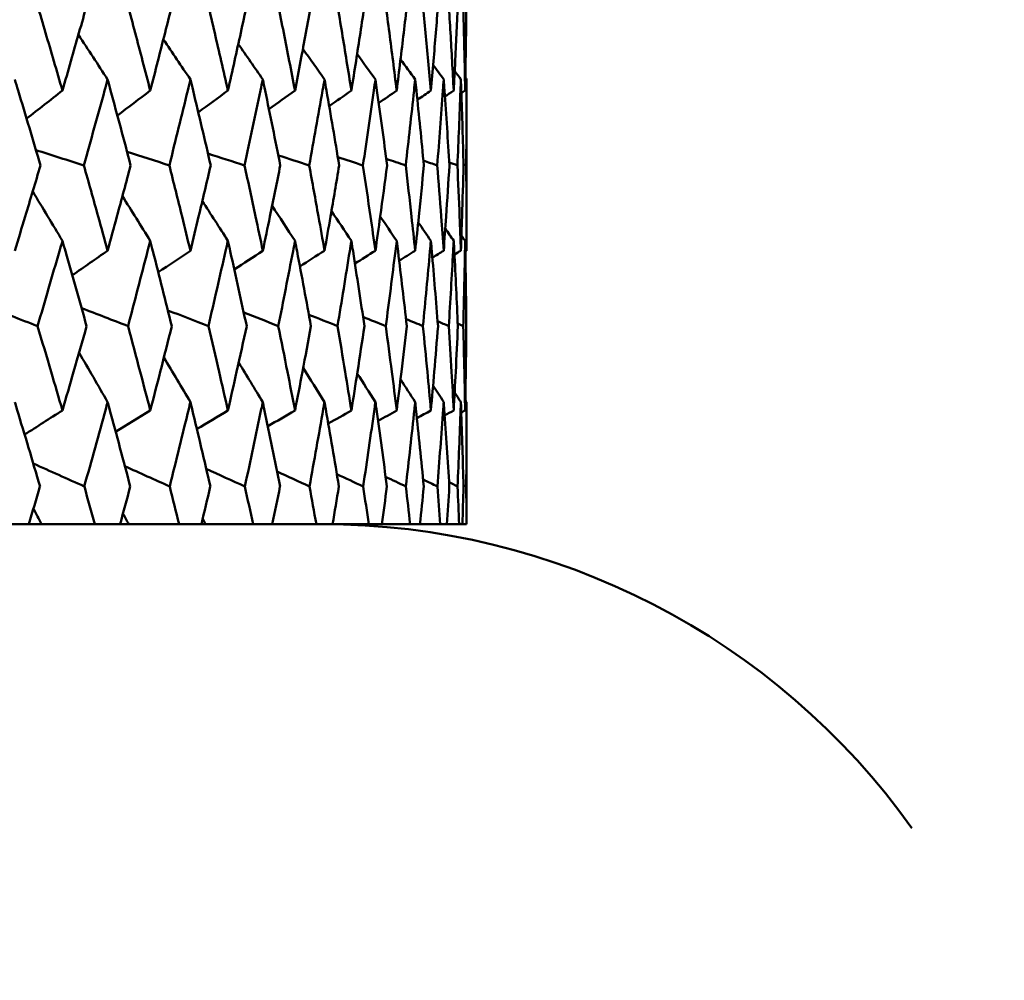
# Model space of a CAD drawing. Header units: millimetres. Extents: x 113 to 2969, y 62 to 2427.
# Tile 116 of 256: x 922.81 to 929.6, y 283.18 to 289.8. Entities that reach past the tile are written whole.
import ezdxf

# ---------------------------------------------------------------- set-up
doc = ezdxf.new("R2010")
doc.units = ezdxf.units.MM
doc.header["$LTSCALE"] = 12
doc.layers.add('Widoczne (ISO)', color=7, linetype='Continuous', lineweight=50)

msp = doc.modelspace()

# ---------------------------------------------------------------- linework, layer by layer
at = {"layer": 'Widoczne (ISO)'}
for p, q in [((925.8943, 288.2093), (925.8943, 289.3891)), ((925.8943, 286.3264), (925.8943, 287.1667)), ((922.6836, 286.3264), (922.8768, 286.3264)), ((922.9658, 286.3264), (922.8768, 286.3264)), ((923.3329, 286.3264), (922.9658, 286.3264)), ((923.3329, 286.3264), (923.5066, 286.3264)), ((923.566, 286.3264), (923.5066, 286.3264)), ((923.9133, 286.3264), (923.566, 286.3264)), ((923.9133, 286.3264), (924.0669, 286.3264)), ((924.0965, 286.3264), (924.0669, 286.3264)), ((924.4227, 286.3264), (924.0965, 286.3264)), ((924.4227, 286.3264), (924.5555, 286.3264)), ((924.8589, 286.3264), (924.5555, 286.3264)), ((924.8589, 286.3264), (924.9704, 286.3264)), ((925.2203, 286.3264), (924.9704, 286.3264)), ((925.2203, 286.3264), (925.31, 286.3264)), ((925.5055, 286.3264), (925.31, 286.3264)), ((925.5055, 286.3264), (925.573, 286.3264)), ((925.7132, 286.3264), (925.573, 286.3264)), ((925.7132, 286.3264), (925.7584, 286.3264)), ((925.8427, 286.3264), (925.7584, 286.3264)), ((925.8427, 286.3264), (925.8654, 286.3264)), ((925.8935, 286.3264), (925.8654, 286.3264)), ((925.8935, 286.3264), (925.8943, 286.3264))]:
    msp.add_line(p, q, dxfattribs=at)
msp.add_circle((905.8943, 326.3264), 50, dxfattribs=at)
msp.add_arc((924.8943, 281.3264), 5, 35.54395, 90, dxfattribs=at)
for points, knots in [([(922.9352, 289.9042), (922.9738, 289.7745), (923.0121, 289.6448), (923.0698, 289.4474), (923.0895, 289.3798), (923.1091, 289.3121)], [0.01681985, 0.01681985, 0.01681985, 0.01681985, 0.06159108, 0.06159108, 0.08495433, 0.08495433, 0.08495433, 0.08495433]), ([(923.1091, 289.3121), (923.1288, 289.3797), (923.1483, 289.4474), (923.2049, 289.6448), (923.2418, 289.7745), (923.2783, 289.9042)], [0.03825175, 0.03825175, 0.03825175, 0.03825175, 0.06160817, 0.06160817, 0.10638617, 0.10638617, 0.10638617, 0.10638617]), ([(923.5589, 289.9042), (923.5935, 289.7745), (923.6278, 289.6448), (923.6794, 289.4474), (923.6969, 289.3798), (923.7144, 289.3121)], [0.01681985, 0.01681985, 0.01681985, 0.01681985, 0.06159108, 0.06159108, 0.08495433, 0.08495433, 0.08495433, 0.08495433]), ([(923.7144, 289.3121), (923.7319, 289.3797), (923.7493, 289.4474), (923.7997, 289.6448), (923.8325, 289.7745), (923.8649, 289.9042)], [0.03825175, 0.03825175, 0.03825175, 0.03825175, 0.06160817, 0.06160817, 0.10638617, 0.10638617, 0.10638617, 0.10638617]), ([(924.113, 289.9042), (924.1434, 289.7745), (924.1735, 289.6448), (924.2187, 289.4474), (924.2341, 289.3798), (924.2494, 289.3121)], [0.01681985, 0.01681985, 0.01681985, 0.01681985, 0.06159108, 0.06159108, 0.08495433, 0.08495433, 0.08495433, 0.08495433]), ([(924.2494, 289.3121), (924.2647, 289.3797), (924.2799, 289.4474), (924.3239, 289.6448), (924.3525, 289.7745), (924.3806, 289.9042)], [0.03825175, 0.03825175, 0.03825175, 0.03825175, 0.06160817, 0.06160817, 0.10638617, 0.10638617, 0.10638617, 0.10638617]), ([(924.5951, 289.9042), (924.6213, 289.7745), (924.647, 289.6448), (924.6857, 289.4474), (924.6989, 289.3798), (924.7119, 289.3121)], [0.01681985, 0.01681985, 0.01681985, 0.01681985, 0.06159108, 0.06159108, 0.08495433, 0.08495433, 0.08495433, 0.08495433]), ([(924.7119, 289.3121), (924.725, 289.3797), (924.7379, 289.4474), (924.7754, 289.6448), (924.7996, 289.7745), (924.8234, 289.9042)], [0.03825175, 0.03825175, 0.03825175, 0.03825175, 0.06160817, 0.06160817, 0.10638617, 0.10638617, 0.10638617, 0.10638617]), ([(925.0034, 289.9042), (925.0252, 289.7745), (925.0466, 289.6448), (925.0786, 289.4474), (925.0894, 289.3798), (925.1002, 289.3121)], [0.01681985, 0.01681985, 0.01681985, 0.01681985, 0.06159108, 0.06159108, 0.08495433, 0.08495433, 0.08495433, 0.08495433]), ([(925.1002, 289.3121), (925.1109, 289.3797), (925.1216, 289.4474), (925.1523, 289.6448), (925.1721, 289.7745), (925.1915, 289.9042)], [0.03825175, 0.03825175, 0.03825175, 0.03825175, 0.06160817, 0.06160817, 0.10638617, 0.10638617, 0.10638617, 0.10638617]), ([(925.3364, 289.9042), (925.3537, 289.7745), (925.3706, 289.6448), (925.3957, 289.4474), (925.4042, 289.3798), (925.4126, 289.3121)], [0.01681985, 0.01681985, 0.01681985, 0.01681985, 0.06159108, 0.06159108, 0.08495433, 0.08495433, 0.08495433, 0.08495433]), ([(925.4126, 289.3121), (925.421, 289.3797), (925.4293, 289.4474), (925.4532, 289.6448), (925.4685, 289.7745), (925.4834, 289.9042)], [0.03825175, 0.03825175, 0.03825175, 0.03825175, 0.06160817, 0.06160817, 0.10638617, 0.10638617, 0.10638617, 0.10638617]), ([(925.5926, 289.9042), (925.6053, 289.7745), (925.6177, 289.6448), (925.6359, 289.4474), (925.642, 289.3798), (925.6481, 289.3121)], [0.01681985, 0.01681985, 0.01681985, 0.01681985, 0.06159108, 0.06159108, 0.08495433, 0.08495433, 0.08495433, 0.08495433]), ([(925.6481, 289.3121), (925.6541, 289.3797), (925.66, 289.4474), (925.677, 289.6448), (925.6877, 289.7745), (925.698, 289.9042)], [0.03825175, 0.03825175, 0.03825175, 0.03825175, 0.06160817, 0.06160817, 0.10638617, 0.10638617, 0.10638617, 0.10638617]), ([(925.771, 289.9042), (925.7792, 289.7745), (925.787, 289.6448), (925.7982, 289.4474), (925.8019, 289.3798), (925.8055, 289.3121)], [0.01681985, 0.01681985, 0.01681985, 0.01681985, 0.06159108, 0.06159108, 0.08495433, 0.08495433, 0.08495433, 0.08495433]), ([(925.8055, 289.3121), (925.8092, 289.3797), (925.8127, 289.4474), (925.8226, 289.6448), (925.8287, 289.7745), (925.8344, 289.9042)], [0.03825175, 0.03825175, 0.03825175, 0.03825175, 0.06160817, 0.06160817, 0.10638617, 0.10638617, 0.10638617, 0.10638617]), ([(925.871, 289.9042), (925.8746, 289.7745), (925.8777, 289.6448), (925.8819, 289.4474), (925.8832, 289.3798), (925.8844, 289.3121)], [0.01681985, 0.01681985, 0.01681985, 0.01681985, 0.06159108, 0.06159108, 0.08495433, 0.08495433, 0.08495433, 0.08495433]), ([(925.8844, 289.3121), (925.8857, 289.3797), (925.8867, 289.4474), (925.8896, 289.6448), (925.8911, 289.7745), (925.8922, 289.9042)], [0.03825175, 0.03825175, 0.03825175, 0.03825175, 0.06160817, 0.06160817, 0.10638617, 0.10638617, 0.10638617, 0.10638617]), ([(922.9579, 288.7968), (922.9071, 288.969), (922.8558, 289.1412), (922.7961, 289.3386), (922.7885, 289.3639), (922.7809, 289.3891)], [0.02530969, 0.02530969, 0.02530969, 0.02530969, 0.08465152, 0.08465152, 0.09334823, 0.09334823, 0.09334823, 0.09334823]), ([(923.4204, 289.3891), (923.4136, 289.3639), (923.4067, 289.3388), (923.3527, 289.1413), (923.305, 288.9691), (923.2567, 288.7968)], [0.07597559, 0.07597559, 0.07597559, 0.07597559, 0.08464777, 0.08464777, 0.14401425, 0.14401425, 0.14401425, 0.14401425]), ([(923.5793, 288.7968), (923.5338, 288.969), (923.4877, 289.1412), (923.4342, 289.3386), (923.4273, 289.3639), (923.4204, 289.3891)], [0.02530969, 0.02530969, 0.02530969, 0.02530969, 0.08465152, 0.08465152, 0.09334823, 0.09334823, 0.09334823, 0.09334823]), ([(923.9909, 289.3891), (923.9848, 289.3639), (923.9787, 289.3388), (923.931, 289.1413), (923.8887, 288.9691), (923.8458, 288.7968)], [0.07597559, 0.07597559, 0.07597559, 0.07597559, 0.08464777, 0.08464777, 0.14401425, 0.14401425, 0.14401425, 0.14401425]), ([(924.1309, 288.7968), (924.0909, 288.969), (924.0503, 289.1412), (924.003, 289.3386), (923.9969, 289.3639), (923.9909, 289.3891)], [0.02530969, 0.02530969, 0.02530969, 0.02530969, 0.08465152, 0.08465152, 0.09334823, 0.09334823, 0.09334823, 0.09334823]), ([(924.4898, 289.3891), (924.4846, 289.3639), (924.4794, 289.3388), (924.438, 289.1413), (924.4013, 288.9691), (924.364, 288.7968)], [0.07597559, 0.07597559, 0.07597559, 0.07597559, 0.08464777, 0.08464777, 0.14401425, 0.14401425, 0.14401425, 0.14401425]), ([(924.6105, 288.7968), (924.5762, 288.969), (924.5412, 289.1412), (924.5003, 289.3386), (924.4951, 289.3639), (924.4898, 289.3891)], [0.02530969, 0.02530969, 0.02530969, 0.02530969, 0.08465152, 0.08465152, 0.09334823, 0.09334823, 0.09334823, 0.09334823]), ([(924.9154, 289.3891), (924.911, 289.3639), (924.9066, 289.3388), (924.8719, 289.1413), (924.8409, 288.9691), (924.8093, 288.7968)], [0.07597559, 0.07597559, 0.07597559, 0.07597559, 0.08464777, 0.08464777, 0.14401425, 0.14401425, 0.14401425, 0.14401425]), ([(925.0162, 288.7968), (924.9877, 288.969), (924.9585, 289.1412), (924.9242, 289.3386), (924.9198, 289.3639), (924.9154, 289.3891)], [0.02530969, 0.02530969, 0.02530969, 0.02530969, 0.08465152, 0.08465152, 0.09334823, 0.09334823, 0.09334823, 0.09334823]), ([(925.266, 289.3891), (925.2624, 289.3639), (925.2589, 289.3388), (925.2309, 289.1413), (925.2058, 288.9691), (925.18, 288.7968)], [0.07597559, 0.07597559, 0.07597559, 0.07597559, 0.08464777, 0.08464777, 0.14401425, 0.14401425, 0.14401425, 0.14401425]), ([(925.3465, 288.7968), (925.3239, 288.969), (925.3006, 289.1412), (925.2731, 289.3386), (925.2695, 289.3639), (925.266, 289.3891)], [0.02530969, 0.02530969, 0.02530969, 0.02530969, 0.08465152, 0.08465152, 0.09334823, 0.09334823, 0.09334823, 0.09334823]), ([(925.5401, 289.3891), (925.5374, 289.3639), (925.5347, 289.3388), (925.5136, 289.1413), (925.4944, 288.9691), (925.4746, 288.7968)], [0.07597559, 0.07597559, 0.07597559, 0.07597559, 0.08464777, 0.08464777, 0.14401425, 0.14401425, 0.14401425, 0.14401425]), ([(925.6, 288.7968), (925.5834, 288.969), (925.5661, 289.1412), (925.5454, 289.3386), (925.5427, 289.3639), (925.5401, 289.3891)], [0.02530969, 0.02530969, 0.02530969, 0.02530969, 0.08465152, 0.08465152, 0.09334823, 0.09334823, 0.09334823, 0.09334823]), ([(925.7366, 289.3891), (925.7348, 289.3639), (925.733, 289.3388), (925.7188, 289.1413), (925.7057, 288.9691), (925.6919, 288.7968)], [0.07597559, 0.07597559, 0.07597559, 0.07597559, 0.08464777, 0.08464777, 0.14401425, 0.14401425, 0.14401425, 0.14401425]), ([(925.7758, 288.7968), (925.7652, 288.969), (925.7539, 289.1412), (925.7402, 289.3386), (925.7384, 289.3639), (925.7366, 289.3891)], [0.02530969, 0.02530969, 0.02530969, 0.02530969, 0.08465152, 0.08465152, 0.09334823, 0.09334823, 0.09334823, 0.09334823]), ([(925.8548, 289.3891), (925.854, 289.3639), (925.853, 289.3388), (925.8458, 289.1413), (925.8388, 288.9691), (925.831, 288.7968)], [0.07597559, 0.07597559, 0.07597559, 0.07597559, 0.08464777, 0.08464777, 0.14401425, 0.14401425, 0.14401425, 0.14401425]), ([(925.8731, 288.7968), (925.8686, 288.969), (925.8634, 289.1412), (925.8566, 289.3386), (925.8557, 289.3639), (925.8548, 289.3891)], [0.02530969, 0.02530969, 0.02530969, 0.02530969, 0.08465152, 0.08465152, 0.09334823, 0.09334823, 0.09334823, 0.09334823]), ([(925.8943, 289.3891), (925.8943, 289.3639), (925.8943, 289.3388), (925.8941, 289.1413), (925.8931, 288.9691), (925.8915, 288.7968)], [0.07597559, 0.07597559, 0.07597559, 0.07597559, 0.08464777, 0.08464777, 0.14401425, 0.14401425, 0.14401425, 0.14401425]), ([(922.7809, 288.2093), (922.8048, 288.2878), (922.8287, 288.3662), (922.8879, 288.5621), (922.923, 288.6794), (922.9579, 288.7968)], [0.03448054, 0.03448054, 0.03448054, 0.03448054, 0.06157222, 0.06157222, 0.10209717, 0.10209717, 0.10209717, 0.10209717]), ([(923.2567, 288.7968), (923.2899, 288.6794), (923.3228, 288.5621), (923.3772, 288.3663), (923.3989, 288.2878), (923.4204, 288.2093)], [0.02104899, 0.02104899, 0.02104899, 0.02104899, 0.0615671, 0.0615671, 0.08866561, 0.08866561, 0.08866561, 0.08866561]), ([(923.4204, 288.2093), (923.442, 288.2878), (923.4634, 288.3662), (923.5165, 288.5621), (923.5481, 288.6794), (923.5793, 288.7968)], [0.03448054, 0.03448054, 0.03448054, 0.03448054, 0.06157222, 0.06157222, 0.10209717, 0.10209717, 0.10209717, 0.10209717]), ([(923.8458, 288.7968), (923.8752, 288.6794), (923.9044, 288.5621), (923.9526, 288.3663), (923.9718, 288.2878), (923.9909, 288.2093)], [0.02104899, 0.02104899, 0.02104899, 0.02104899, 0.0615671, 0.0615671, 0.08866561, 0.08866561, 0.08866561, 0.08866561]), ([(923.9909, 288.2093), (924.0099, 288.2878), (924.0288, 288.3662), (924.0757, 288.5621), (924.1034, 288.6794), (924.1309, 288.7968)], [0.03448054, 0.03448054, 0.03448054, 0.03448054, 0.06157222, 0.06157222, 0.10209717, 0.10209717, 0.10209717, 0.10209717]), ([(924.364, 288.7968), (924.3896, 288.6794), (924.415, 288.5621), (924.4568, 288.3663), (924.4734, 288.2878), (924.4898, 288.2093)], [0.02104899, 0.02104899, 0.02104899, 0.02104899, 0.0615671, 0.0615671, 0.08866561, 0.08866561, 0.08866561, 0.08866561]), ([(924.4898, 288.2093), (924.5063, 288.2878), (924.5226, 288.3662), (924.563, 288.5621), (924.5869, 288.6794), (924.6105, 288.7968)], [0.03448054, 0.03448054, 0.03448054, 0.03448054, 0.06157222, 0.06157222, 0.10209717, 0.10209717, 0.10209717, 0.10209717]), ([(924.8093, 288.7968), (924.831, 288.6794), (924.8524, 288.5621), (924.8876, 288.3663), (924.9016, 288.2878), (924.9154, 288.2093)], [0.02104899, 0.02104899, 0.02104899, 0.02104899, 0.0615671, 0.0615671, 0.08866561, 0.08866561, 0.08866561, 0.08866561]), ([(924.9154, 288.2093), (924.9293, 288.2878), (924.9429, 288.3662), (924.9767, 288.5621), (924.9966, 288.6794), (925.0162, 288.7968)], [0.03448054, 0.03448054, 0.03448054, 0.03448054, 0.06157222, 0.06157222, 0.10209717, 0.10209717, 0.10209717, 0.10209717]), ([(925.18, 288.7968), (925.1977, 288.6794), (925.2151, 288.5621), (925.2436, 288.3663), (925.2548, 288.2878), (925.266, 288.2093)], [0.02104899, 0.02104899, 0.02104899, 0.02104899, 0.0615671, 0.0615671, 0.08866561, 0.08866561, 0.08866561, 0.08866561]), ([(925.266, 288.2093), (925.2771, 288.2878), (925.2881, 288.3662), (925.3151, 288.5621), (925.331, 288.6794), (925.3465, 288.7968)], [0.03448054, 0.03448054, 0.03448054, 0.03448054, 0.06157222, 0.06157222, 0.10209717, 0.10209717, 0.10209717, 0.10209717]), ([(925.4746, 288.7968), (925.4882, 288.6794), (925.5015, 288.5621), (925.5231, 288.3663), (925.5317, 288.2878), (925.5401, 288.2093)], [0.02104899, 0.02104899, 0.02104899, 0.02104899, 0.0615671, 0.0615671, 0.08866561, 0.08866561, 0.08866561, 0.08866561]), ([(925.5401, 288.2093), (925.5484, 288.2878), (925.5567, 288.3662), (925.5769, 288.5621), (925.5886, 288.6794), (925.6, 288.7968)], [0.03448054, 0.03448054, 0.03448054, 0.03448054, 0.06157222, 0.06157222, 0.10209717, 0.10209717, 0.10209717, 0.10209717]), ([(925.6919, 288.7968), (925.7013, 288.6794), (925.7105, 288.5621), (925.7252, 288.3663), (925.731, 288.2878), (925.7366, 288.2093)], [0.02104899, 0.02104899, 0.02104899, 0.02104899, 0.0615671, 0.0615671, 0.08866561, 0.08866561, 0.08866561, 0.08866561]), ([(925.7366, 288.2093), (925.7422, 288.2878), (925.7477, 288.3662), (925.7609, 288.5621), (925.7685, 288.6794), (925.7758, 288.7968)], [0.03448054, 0.03448054, 0.03448054, 0.03448054, 0.06157222, 0.06157222, 0.10209717, 0.10209717, 0.10209717, 0.10209717]), ([(925.831, 288.7968), (925.8363, 288.6794), (925.8413, 288.5621), (925.8491, 288.3663), (925.852, 288.2878), (925.8548, 288.2093)], [0.02104899, 0.02104899, 0.02104899, 0.02104899, 0.0615671, 0.0615671, 0.08866561, 0.08866561, 0.08866561, 0.08866561]), ([(925.8548, 288.2093), (925.8577, 288.2878), (925.8603, 288.3662), (925.8666, 288.5621), (925.87, 288.6794), (925.8731, 288.7968)], [0.03448054, 0.03448054, 0.03448054, 0.03448054, 0.06157222, 0.06157222, 0.10209717, 0.10209717, 0.10209717, 0.10209717]), ([(925.8915, 288.7968), (925.8926, 288.6794), (925.8934, 288.5621), (925.8942, 288.3663), (925.8943, 288.2878), (925.8943, 288.2093)], [0.02104899, 0.02104899, 0.02104899, 0.02104899, 0.0615671, 0.0615671, 0.08866561, 0.08866561, 0.08866561, 0.08866561]), ([(923.1091, 288.2777), (923.1022, 288.2535), (923.0952, 288.2293), (923.0387, 288.0335), (922.9885, 287.8619), (922.9377, 287.6903)], [0.0806421, 0.0806421, 0.0806421, 0.0806421, 0.08897282, 0.08897282, 0.14811965, 0.14811965, 0.14811965, 0.14811965]), ([(923.2758, 287.6903), (923.2279, 287.8618), (923.1793, 288.0333), (923.1231, 288.2291), (923.1161, 288.2534), (923.1091, 288.2777)], [0.02983351, 0.02983351, 0.02983351, 0.02983351, 0.0889495, 0.0889495, 0.09731113, 0.09731113, 0.09731113, 0.09731113]), ([(923.7144, 288.2777), (923.7082, 288.2535), (923.702, 288.2293), (923.6516, 288.0335), (923.6067, 287.8619), (923.5612, 287.6903)], [0.0806421, 0.0806421, 0.0806421, 0.0806421, 0.08897282, 0.08897282, 0.14811965, 0.14811965, 0.14811965, 0.14811965]), ([(923.8628, 287.6903), (923.8202, 287.8618), (923.7769, 288.0333), (923.7269, 288.2291), (923.7207, 288.2534), (923.7144, 288.2777)], [0.02983351, 0.02983351, 0.02983351, 0.02983351, 0.0889495, 0.0889495, 0.09731113, 0.09731113, 0.09731113, 0.09731113]), ([(924.2494, 288.2777), (924.244, 288.2535), (924.2385, 288.2293), (924.1944, 288.0335), (924.155, 287.8619), (924.115, 287.6903)], [0.0806421, 0.0806421, 0.0806421, 0.0806421, 0.08897282, 0.08897282, 0.14811965, 0.14811965, 0.14811965, 0.14811965]), ([(924.3788, 287.6903), (924.3417, 287.8618), (924.304, 288.0333), (924.2603, 288.2291), (924.2548, 288.2534), (924.2494, 288.2777)], [0.02983351, 0.02983351, 0.02983351, 0.02983351, 0.0889495, 0.0889495, 0.09731113, 0.09731113, 0.09731113, 0.09731113]), ([(924.7119, 288.2777), (924.7073, 288.2535), (924.7027, 288.2293), (924.6649, 288.0335), (924.6312, 287.8619), (924.5968, 287.6903)], [0.0806421, 0.0806421, 0.0806421, 0.0806421, 0.08897282, 0.08897282, 0.14811965, 0.14811965, 0.14811965, 0.14811965]), ([(924.8218, 287.6903), (924.7905, 287.8618), (924.7585, 288.0333), (924.7212, 288.2291), (924.7166, 288.2534), (924.7119, 288.2777)], [0.02983351, 0.02983351, 0.02983351, 0.02983351, 0.0889495, 0.0889495, 0.09731113, 0.09731113, 0.09731113, 0.09731113]), ([(925.1002, 288.2777), (925.0964, 288.2535), (925.0925, 288.2293), (925.0614, 288.0335), (925.0335, 287.8619), (925.0049, 287.6903)], [0.0806421, 0.0806421, 0.0806421, 0.0806421, 0.08897282, 0.08897282, 0.14811965, 0.14811965, 0.14811965, 0.14811965]), ([(925.1902, 287.6903), (925.1647, 287.8618), (925.1385, 288.0333), (925.1078, 288.2291), (925.104, 288.2534), (925.1002, 288.2777)], [0.02983351, 0.02983351, 0.02983351, 0.02983351, 0.0889495, 0.0889495, 0.09731113, 0.09731113, 0.09731113, 0.09731113]), ([(925.4126, 288.2777), (925.4097, 288.2535), (925.4067, 288.2293), (925.3823, 288.0335), (925.3602, 287.8619), (925.3375, 287.6903)], [0.0806421, 0.0806421, 0.0806421, 0.0806421, 0.08897282, 0.08897282, 0.14811965, 0.14811965, 0.14811965, 0.14811965]), ([(925.4824, 287.6903), (925.4628, 287.8618), (925.4425, 288.0333), (925.4186, 288.2291), (925.4156, 288.2534), (925.4126, 288.2777)], [0.02983351, 0.02983351, 0.02983351, 0.02983351, 0.0889495, 0.0889495, 0.09731113, 0.09731113, 0.09731113, 0.09731113]), ([(925.6481, 288.2777), (925.6459, 288.2535), (925.6438, 288.2293), (925.6262, 288.0335), (925.6102, 287.8619), (925.5934, 287.6903)], [0.0806421, 0.0806421, 0.0806421, 0.0806421, 0.08897282, 0.08897282, 0.14811965, 0.14811965, 0.14811965, 0.14811965]), ([(925.6973, 287.6903), (925.6837, 287.8618), (925.6694, 288.0333), (925.6524, 288.2291), (925.6502, 288.2534), (925.6481, 288.2777)], [0.02983351, 0.02983351, 0.02983351, 0.02983351, 0.0889495, 0.0889495, 0.09731113, 0.09731113, 0.09731113, 0.09731113]), ([(925.8055, 288.2777), (925.8043, 288.2535), (925.803, 288.2293), (925.7923, 288.0335), (925.7823, 287.8619), (925.7715, 287.6903)], [0.0806421, 0.0806421, 0.0806421, 0.0806421, 0.08897282, 0.08897282, 0.14811965, 0.14811965, 0.14811965, 0.14811965]), ([(925.8341, 287.6903), (925.8265, 287.8618), (925.8183, 288.0333), (925.8081, 288.2291), (925.8068, 288.2534), (925.8055, 288.2777)], [0.02983351, 0.02983351, 0.02983351, 0.02983351, 0.0889495, 0.0889495, 0.09731113, 0.09731113, 0.09731113, 0.09731113]), ([(925.8844, 288.2777), (925.884, 288.2535), (925.8836, 288.2293), (925.8799, 288.0335), (925.8759, 287.8619), (925.8713, 287.6903)], [0.0806421, 0.0806421, 0.0806421, 0.0806421, 0.08897282, 0.08897282, 0.14811965, 0.14811965, 0.14811965, 0.14811965]), ([(925.8921, 287.6903), (925.8907, 287.8618), (925.8885, 288.0333), (925.8853, 288.2291), (925.8849, 288.2534), (925.8844, 288.2777)], [0.02983351, 0.02983351, 0.02983351, 0.02983351, 0.0889495, 0.0889495, 0.09731113, 0.09731113, 0.09731113, 0.09731113]), ([(922.9377, 287.6903), (922.969, 287.5854), (923.0002, 287.4806), (923.0572, 287.2868), (923.0833, 287.1979), (923.1091, 287.109)], [0.02528165, 0.02528165, 0.02528165, 0.02528165, 0.06150593, 0.06150593, 0.09223152, 0.09223152, 0.09223152, 0.09223152]), ([(923.1091, 287.109), (923.135, 287.1979), (923.1607, 287.2868), (923.2164, 287.4805), (923.2462, 287.5854), (923.2758, 287.6903)], [0.03078053, 0.03078053, 0.03078053, 0.03078053, 0.06149921, 0.06149921, 0.09773041, 0.09773041, 0.09773041, 0.09773041]), ([(923.5612, 287.6903), (923.5893, 287.5854), (923.6171, 287.4806), (923.6681, 287.2868), (923.6914, 287.1979), (923.7144, 287.109)], [0.02528165, 0.02528165, 0.02528165, 0.02528165, 0.06150593, 0.06150593, 0.09223152, 0.09223152, 0.09223152, 0.09223152]), ([(923.7144, 287.109), (923.7375, 287.1979), (923.7604, 287.2868), (923.8099, 287.4805), (923.8365, 287.5854), (923.8628, 287.6903)], [0.03078053, 0.03078053, 0.03078053, 0.03078053, 0.06149921, 0.06149921, 0.09773041, 0.09773041, 0.09773041, 0.09773041]), ([(924.115, 287.6903), (924.1397, 287.5854), (924.1641, 287.4806), (924.2088, 287.2868), (924.2292, 287.1979), (924.2494, 287.109)], [0.02528165, 0.02528165, 0.02528165, 0.02528165, 0.06150593, 0.06150593, 0.09223152, 0.09223152, 0.09223152, 0.09223152]), ([(924.2494, 287.109), (924.2696, 287.1979), (924.2896, 287.2868), (924.3328, 287.4805), (924.3559, 287.5854), (924.3788, 287.6903)], [0.03078053, 0.03078053, 0.03078053, 0.03078053, 0.06149921, 0.06149921, 0.09773041, 0.09773041, 0.09773041, 0.09773041]), ([(924.5968, 287.6903), (924.618, 287.5854), (924.639, 287.4806), (924.6773, 287.2868), (924.6947, 287.1979), (924.7119, 287.109)], [0.02528165, 0.02528165, 0.02528165, 0.02528165, 0.06150593, 0.06150593, 0.09223152, 0.09223152, 0.09223152, 0.09223152]), ([(924.7119, 287.109), (924.7291, 287.1979), (924.7462, 287.2868), (924.7829, 287.4805), (924.8025, 287.5854), (924.8218, 287.6903)], [0.03078053, 0.03078053, 0.03078053, 0.03078053, 0.06149921, 0.06149921, 0.09773041, 0.09773041, 0.09773041, 0.09773041]), ([(925.0049, 287.6903), (925.0225, 287.5854), (925.0399, 287.4806), (925.0716, 287.2868), (925.086, 287.1979), (925.1002, 287.109)], [0.02528165, 0.02528165, 0.02528165, 0.02528165, 0.06150593, 0.06150593, 0.09223152, 0.09223152, 0.09223152, 0.09223152]), ([(925.1002, 287.109), (925.1144, 287.1979), (925.1284, 287.2868), (925.1584, 287.4805), (925.1744, 287.5854), (925.1902, 287.6903)], [0.03078053, 0.03078053, 0.03078053, 0.03078053, 0.06149921, 0.06149921, 0.09773041, 0.09773041, 0.09773041, 0.09773041]), ([(925.3375, 287.6903), (925.3515, 287.5854), (925.3653, 287.4806), (925.3903, 287.2868), (925.4016, 287.1979), (925.4126, 287.109)], [0.02528165, 0.02528165, 0.02528165, 0.02528165, 0.06150593, 0.06150593, 0.09223152, 0.09223152, 0.09223152, 0.09223152]), ([(925.4126, 287.109), (925.4237, 287.1979), (925.4346, 287.2868), (925.458, 287.4805), (925.4703, 287.5854), (925.4824, 287.6903)], [0.03078053, 0.03078053, 0.03078053, 0.03078053, 0.06149921, 0.06149921, 0.09773041, 0.09773041, 0.09773041, 0.09773041]), ([(925.5934, 287.6903), (925.6037, 287.5854), (925.6138, 287.4806), (925.632, 287.2868), (925.6401, 287.1979), (925.6481, 287.109)], [0.02528165, 0.02528165, 0.02528165, 0.02528165, 0.06150593, 0.06150593, 0.09223152, 0.09223152, 0.09223152, 0.09223152]), ([(925.6481, 287.109), (925.656, 287.1979), (925.6638, 287.2868), (925.6803, 287.4805), (925.6889, 287.5854), (925.6973, 287.6903)], [0.03078053, 0.03078053, 0.03078053, 0.03078053, 0.06149921, 0.06149921, 0.09773041, 0.09773041, 0.09773041, 0.09773041]), ([(925.7715, 287.6903), (925.7782, 287.5854), (925.7845, 287.4806), (925.7958, 287.2868), (925.8008, 287.1979), (925.8055, 287.109)], [0.02528165, 0.02528165, 0.02528165, 0.02528165, 0.06150593, 0.06150593, 0.09223152, 0.09223152, 0.09223152, 0.09223152]), ([(925.8055, 287.109), (925.8103, 287.1979), (925.8149, 287.2868), (925.8245, 287.4805), (925.8294, 287.5854), (925.8341, 287.6903)], [0.03078053, 0.03078053, 0.03078053, 0.03078053, 0.06149921, 0.06149921, 0.09773041, 0.09773041, 0.09773041, 0.09773041]), ([(925.8713, 287.6903), (925.8741, 287.5854), (925.8767, 287.4806), (925.8811, 287.2868), (925.8828, 287.1979), (925.8844, 287.109)], [0.02528165, 0.02528165, 0.02528165, 0.02528165, 0.06150593, 0.06150593, 0.09223152, 0.09223152, 0.09223152, 0.09223152]), ([(925.8844, 287.109), (925.886, 287.1979), (925.8874, 287.2868), (925.8901, 287.4805), (925.8912, 287.5854), (925.8921, 287.6903)], [0.03078053, 0.03078053, 0.03078053, 0.03078053, 0.06149921, 0.06149921, 0.09773041, 0.09773041, 0.09773041, 0.09773041]), ([(922.9548, 286.5856), (922.9024, 286.7629), (922.8494, 286.9403), (922.7908, 287.134), (922.7858, 287.1503), (922.7809, 287.1667)], [0.0297954, 0.0297954, 0.0297954, 0.0297954, 0.09092493, 0.09092493, 0.09655955, 0.09655955, 0.09655955, 0.09655955]), ([(923.4204, 287.1667), (923.416, 287.1504), (923.4116, 287.1342), (923.3587, 286.9405), (923.3095, 286.7631), (923.2597, 286.5856)], [0.0853813, 0.0853813, 0.0853813, 0.0853813, 0.09097809, 0.09097809, 0.15214536, 0.15214536, 0.15214536, 0.15214536]), ([(923.5765, 286.5856), (923.5296, 286.7629), (923.482, 286.9403), (923.4293, 287.134), (923.4249, 287.1503), (923.4204, 287.1667)], [0.0297954, 0.0297954, 0.0297954, 0.0297954, 0.09092493, 0.09092493, 0.09655955, 0.09655955, 0.09655955, 0.09655955]), ([(923.9909, 287.1667), (923.9869, 287.1504), (923.983, 287.1342), (923.9362, 286.9405), (923.8927, 286.7631), (923.8484, 286.5856)], [0.0853813, 0.0853813, 0.0853813, 0.0853813, 0.09097809, 0.09097809, 0.15214536, 0.15214536, 0.15214536, 0.15214536]), ([(924.1284, 286.5856), (924.0872, 286.7629), (924.0452, 286.9403), (923.9987, 287.134), (923.9948, 287.1503), (923.9909, 287.1667)], [0.0297954, 0.0297954, 0.0297954, 0.0297954, 0.09092493, 0.09092493, 0.09655955, 0.09655955, 0.09655955, 0.09655955]), ([(924.4898, 287.1667), (924.4865, 287.1504), (924.4831, 287.1342), (924.4426, 286.9405), (924.4048, 286.7631), (924.3663, 286.5856)], [0.0853813, 0.0853813, 0.0853813, 0.0853813, 0.09097809, 0.09097809, 0.15214536, 0.15214536, 0.15214536, 0.15214536]), ([(924.6084, 286.5856), (924.573, 286.7629), (924.5368, 286.9403), (924.4966, 287.134), (924.4932, 287.1503), (924.4898, 287.1667)], [0.0297954, 0.0297954, 0.0297954, 0.0297954, 0.09092493, 0.09092493, 0.09655955, 0.09655955, 0.09655955, 0.09655955]), ([(924.9154, 287.1667), (924.9126, 287.1504), (924.9098, 287.1342), (924.8757, 286.9405), (924.8439, 286.7631), (924.8113, 286.5856)], [0.0853813, 0.0853813, 0.0853813, 0.0853813, 0.09097809, 0.09097809, 0.15214536, 0.15214536, 0.15214536, 0.15214536]), ([(925.0145, 286.5856), (924.985, 286.7629), (924.9549, 286.9403), (924.9211, 287.134), (924.9183, 287.1503), (924.9154, 287.1667)], [0.0297954, 0.0297954, 0.0297954, 0.0297954, 0.09092493, 0.09092493, 0.09655955, 0.09655955, 0.09655955, 0.09655955]), ([(925.266, 287.1667), (925.2637, 287.1504), (925.2614, 287.1342), (925.234, 286.9405), (925.2082, 286.7631), (925.1816, 286.5856)], [0.0853813, 0.0853813, 0.0853813, 0.0853813, 0.09097809, 0.09097809, 0.15214536, 0.15214536, 0.15214536, 0.15214536]), ([(925.3451, 286.5856), (925.3218, 286.7629), (925.2977, 286.9403), (925.2706, 287.134), (925.2683, 287.1503), (925.266, 287.1667)], [0.0297954, 0.0297954, 0.0297954, 0.0297954, 0.09092493, 0.09092493, 0.09655955, 0.09655955, 0.09655955, 0.09655955]), ([(925.5401, 287.1667), (925.5383, 287.1504), (925.5366, 287.1342), (925.5159, 286.9405), (925.4962, 286.7631), (925.4758, 286.5856)], [0.0853813, 0.0853813, 0.0853813, 0.0853813, 0.09097809, 0.09097809, 0.15214536, 0.15214536, 0.15214536, 0.15214536]), ([(925.599, 286.5856), (925.5818, 286.7629), (925.5639, 286.9403), (925.5435, 287.134), (925.5418, 287.1503), (925.5401, 287.1667)], [0.0297954, 0.0297954, 0.0297954, 0.0297954, 0.09092493, 0.09092493, 0.09655955, 0.09655955, 0.09655955, 0.09655955]), ([(925.7366, 287.1667), (925.7355, 287.1504), (925.7343, 287.1342), (925.7204, 286.9405), (925.7069, 286.7631), (925.6927, 286.5856)], [0.0853813, 0.0853813, 0.0853813, 0.0853813, 0.09097809, 0.09097809, 0.15214536, 0.15214536, 0.15214536, 0.15214536]), ([(925.7751, 286.5856), (925.7642, 286.7629), (925.7525, 286.9403), (925.7389, 287.134), (925.7378, 287.1503), (925.7366, 287.1667)], [0.0297954, 0.0297954, 0.0297954, 0.0297954, 0.09092493, 0.09092493, 0.09655955, 0.09655955, 0.09655955, 0.09655955]), ([(925.8548, 287.1667), (925.8543, 287.1504), (925.8537, 287.1342), (925.8467, 286.9405), (925.8395, 286.7631), (925.8315, 286.5856)], [0.0853813, 0.0853813, 0.0853813, 0.0853813, 0.09097809, 0.09097809, 0.15214536, 0.15214536, 0.15214536, 0.15214536]), ([(925.8728, 286.5856), (925.8681, 286.7629), (925.8627, 286.9403), (925.856, 287.134), (925.8554, 287.1503), (925.8548, 287.1667)], [0.0297954, 0.0297954, 0.0297954, 0.0297954, 0.09092493, 0.09092493, 0.09655955, 0.09655955, 0.09655955, 0.09655955]), ([(925.8943, 287.1667), (925.8943, 287.1504), (925.8943, 287.1342), (925.8942, 286.9405), (925.8933, 286.7631), (925.8916, 286.5856)], [0.0853813, 0.0853813, 0.0853813, 0.0853813, 0.09097809, 0.09097809, 0.15214536, 0.15214536, 0.15214536, 0.15214536]), ([(922.8768, 286.3264), (922.9028, 286.4122), (922.9286, 286.4981), (922.9545, 286.5846), (922.9546, 286.5851), (922.9548, 286.5856)], [0, 0, 0, 0, 0.02969567, 0.02969567, 0.02988021, 0.02988021, 0.02988021, 0.02988021]), ([(923.2597, 286.5856), (923.2598, 286.5851), (923.26, 286.5846), (923.2845, 286.4981), (923.3088, 286.4122), (923.3329, 286.3264)], [0.02951568, 0.02951568, 0.02951568, 0.02951568, 0.02969929, 0.02969929, 0.05939589, 0.05939589, 0.05939589, 0.05939589]), ([(923.5066, 286.3264), (923.5299, 286.4122), (923.5531, 286.4981), (923.5762, 286.5846), (923.5764, 286.5851), (923.5765, 286.5856)], [0, 0, 0, 0, 0.02969567, 0.02969567, 0.02988021, 0.02988021, 0.02988021, 0.02988021]), ([(923.8484, 286.5856), (923.8485, 286.5851), (923.8487, 286.5846), (923.8705, 286.4981), (923.892, 286.4122), (923.9133, 286.3264)], [0.02951568, 0.02951568, 0.02951568, 0.02951568, 0.02969929, 0.02969929, 0.05939589, 0.05939589, 0.05939589, 0.05939589]), ([(924.0669, 286.3264), (924.0874, 286.4122), (924.1078, 286.4981), (924.1282, 286.5846), (924.1283, 286.5851), (924.1284, 286.5856)], [0, 0, 0, 0, 0.02969567, 0.02969567, 0.02988021, 0.02988021, 0.02988021, 0.02988021]), ([(924.3663, 286.5856), (924.3664, 286.5851), (924.3665, 286.5846), (924.3855, 286.4981), (924.4042, 286.4122), (924.4227, 286.3264)], [0.02951568, 0.02951568, 0.02951568, 0.02951568, 0.02969929, 0.02969929, 0.05939589, 0.05939589, 0.05939589, 0.05939589]), ([(924.5555, 286.3264), (924.5732, 286.4122), (924.5907, 286.4981), (924.6082, 286.5846), (924.6083, 286.5851), (924.6084, 286.5856)], [0, 0, 0, 0, 0.02969567, 0.02969567, 0.02988021, 0.02988021, 0.02988021, 0.02988021]), ([(924.8113, 286.5856), (924.8113, 286.5851), (924.8114, 286.5846), (924.8275, 286.4981), (924.8433, 286.4122), (924.8589, 286.3264)], [0.02951568, 0.02951568, 0.02951568, 0.02951568, 0.02969929, 0.02969929, 0.05939589, 0.05939589, 0.05939589, 0.05939589]), ([(924.9704, 286.3264), (924.9852, 286.4122), (924.9998, 286.4981), (925.0143, 286.5846), (925.0144, 286.5851), (925.0145, 286.5856)], [0, 0, 0, 0, 0.02969567, 0.02969567, 0.02988021, 0.02988021, 0.02988021, 0.02988021]), ([(925.1816, 286.5856), (925.1817, 286.5851), (925.1817, 286.5846), (925.1948, 286.4981), (925.2077, 286.4122), (925.2203, 286.3264)], [0.02951568, 0.02951568, 0.02951568, 0.02951568, 0.02969929, 0.02969929, 0.05939589, 0.05939589, 0.05939589, 0.05939589]), ([(925.31, 286.3264), (925.3218, 286.4122), (925.3335, 286.4981), (925.345, 286.5846), (925.3451, 286.5851), (925.3451, 286.5856)], [0, 0, 0, 0, 0.02969567, 0.02969567, 0.02988021, 0.02988021, 0.02988021, 0.02988021]), ([(925.4758, 286.5856), (925.4758, 286.5851), (925.4759, 286.5846), (925.486, 286.4981), (925.4958, 286.4122), (925.5055, 286.3264)], [0.02951568, 0.02951568, 0.02951568, 0.02951568, 0.02969929, 0.02969929, 0.05939589, 0.05939589, 0.05939589, 0.05939589]), ([(925.573, 286.3264), (925.5818, 286.4122), (925.5904, 286.4981), (925.5989, 286.5846), (925.599, 286.5851), (925.599, 286.5856)], [0, 0, 0, 0, 0.02969567, 0.02969567, 0.02988021, 0.02988021, 0.02988021, 0.02988021]), ([(925.6927, 286.5856), (925.6927, 286.5851), (925.6928, 286.5846), (925.6998, 286.4981), (925.7066, 286.4122), (925.7132, 286.3264)], [0.02951568, 0.02951568, 0.02951568, 0.02951568, 0.02969929, 0.02969929, 0.05939589, 0.05939589, 0.05939589, 0.05939589]), ([(925.7584, 286.3264), (925.7641, 286.4122), (925.7697, 286.4981), (925.7751, 286.5846), (925.7751, 286.5851), (925.7751, 286.5856)], [0, 0, 0, 0, 0.02969567, 0.02969567, 0.02988021, 0.02988021, 0.02988021, 0.02988021]), ([(925.8315, 286.5856), (925.8315, 286.5851), (925.8315, 286.5846), (925.8355, 286.4981), (925.8392, 286.4122), (925.8427, 286.3264)], [0.02951568, 0.02951568, 0.02951568, 0.02951568, 0.02969929, 0.02969929, 0.05939589, 0.05939589, 0.05939589, 0.05939589]), ([(925.8654, 286.3264), (925.868, 286.4122), (925.8705, 286.4981), (925.8728, 286.5846), (925.8728, 286.5851), (925.8728, 286.5856)], [0, 0, 0, 0, 0.02969567, 0.02969567, 0.02988021, 0.02988021, 0.02988021, 0.02988021]), ([(925.8916, 286.5856), (925.8916, 286.5851), (925.8916, 286.5846), (925.8924, 286.4981), (925.8931, 286.4122), (925.8935, 286.3264)], [0.02951568, 0.02951568, 0.02951568, 0.02951568, 0.02969929, 0.02969929, 0.05939589, 0.05939589, 0.05939589, 0.05939589])]:
    msp.add_open_spline(points, degree=3, knots=knots, dxfattribs=at)
for points in [[(923.4204, 289.3891), (923.3536, 289.4915), (923.2865, 289.5939), (923.2194, 289.6961)], [(923.9909, 289.3891), (923.9289, 289.481), (923.8668, 289.5728), (923.8046, 289.6646)], [(924.4898, 289.3891), (924.4337, 289.4702), (924.3774, 289.5513), (924.321, 289.6322)], [(924.9154, 289.3891), (924.8659, 289.459), (924.8163, 289.5289), (924.7666, 289.5988)], [(925.266, 289.3891), (925.2239, 289.4474), (925.1818, 289.5056), (925.1397, 289.5638)], [(925.5401, 289.3891), (925.5064, 289.4351), (925.4727, 289.4811), (925.439, 289.527)], [(925.7366, 289.3891), (925.7122, 289.422), (925.6879, 289.455), (925.6635, 289.4879)], [(925.8548, 289.3891), (925.8408, 289.408), (925.8267, 289.427), (925.8126, 289.4459)], [(925.8943, 289.3891), (925.8915, 289.3928), (925.8887, 289.3966), (925.886, 289.4003)], [(923.1091, 289.3121), (923.0269, 289.2476), (922.9446, 289.1832), (922.8622, 289.1189)], [(923.7144, 289.3121), (923.6389, 289.2549), (923.5633, 289.1978), (923.4877, 289.1407)], [(924.2494, 289.3121), (924.1813, 289.2621), (924.1132, 289.2121), (924.0451, 289.1621)], [(924.7119, 289.3121), (924.6521, 289.2692), (924.5922, 289.2263), (924.5323, 289.1835)], [(925.1002, 289.3121), (925.0493, 289.2763), (924.9983, 289.2406), (924.9474, 289.2049)], [(925.4126, 289.3121), (925.3713, 289.2835), (925.33, 289.255), (925.2886, 289.2265)], [(925.6481, 289.3121), (925.617, 289.2909), (925.5859, 289.2697), (925.5548, 289.2484)], [(925.8055, 289.3121), (925.7853, 289.2984), (925.7651, 289.2847), (925.7449, 289.271)], [(925.8844, 289.3121), (925.8757, 289.3062), (925.8669, 289.3003), (925.8581, 289.2943)], [(922.9268, 288.9022), (923.0367, 288.867), (923.1467, 288.8319), (923.2567, 288.7968)], [(923.5546, 288.89), (923.6517, 288.8589), (923.7487, 288.8279), (923.8458, 288.7968)], [(924.112, 288.878), (924.196, 288.8509), (924.28, 288.8238), (924.364, 288.7968)], [(924.5967, 288.866), (924.6675, 288.8429), (924.7384, 288.8199), (924.8093, 288.7968)], [(925.0067, 288.854), (925.0645, 288.8349), (925.1222, 288.8159), (925.18, 288.7968)], [(925.3406, 288.8418), (925.3852, 288.8268), (925.4299, 288.8118), (925.4746, 288.7968)], [(925.5969, 288.8295), (925.6285, 288.8186), (925.6602, 288.8077), (925.6919, 288.7968)], [(925.7746, 288.8168), (925.7934, 288.8101), (925.8122, 288.8034), (925.831, 288.7968)], [(925.8729, 288.8036), (925.8791, 288.8013), (925.8853, 288.7991), (925.8915, 288.7968)], [(923.1091, 288.2777), (923.041, 288.391), (922.9728, 288.5042), (922.9043, 288.6172)], [(923.7144, 288.2777), (923.6506, 288.3802), (923.5867, 288.4827), (923.5226, 288.585)], [(924.2494, 288.2777), (924.1908, 288.3692), (924.132, 288.4606), (924.0731, 288.5519)], [(924.7119, 288.2777), (924.6593, 288.3577), (924.6066, 288.4377), (924.5538, 288.5177)], [(925.1002, 288.2777), (925.0545, 288.3458), (925.0087, 288.4139), (924.9629, 288.482)], [(925.4126, 288.2777), (925.3748, 288.3333), (925.3368, 288.3888), (925.2989, 288.4444)], [(925.6481, 288.2777), (925.6189, 288.3199), (925.5898, 288.3622), (925.5606, 288.4044)], [(925.8055, 288.2777), (925.7861, 288.3056), (925.7667, 288.3335), (925.7473, 288.3614)], [(925.8844, 288.2777), (925.8758, 288.29), (925.8672, 288.3024), (925.8585, 288.3148)], [(923.4204, 288.2093), (923.3394, 288.1529), (923.2583, 288.0964), (923.1772, 288.04)], [(923.9909, 288.2093), (923.9172, 288.1597), (923.8436, 288.11), (923.7699, 288.0604)], [(924.4898, 288.2093), (924.4244, 288.1664), (924.3589, 288.1234), (924.2934, 288.0804)], [(924.9154, 288.2093), (924.8588, 288.173), (924.8022, 288.1367), (924.7456, 288.1004)], [(925.266, 288.2093), (925.2189, 288.1797), (925.1719, 288.15), (925.1248, 288.1204)], [(925.5401, 288.2093), (925.5032, 288.1864), (925.4663, 288.1635), (925.4294, 288.1406)], [(925.7366, 288.2093), (925.7105, 288.1933), (925.6844, 288.1772), (925.6583, 288.1612)], [(925.8548, 288.2093), (925.8401, 288.2003), (925.8253, 288.1913), (925.8106, 288.1823)], [(925.8943, 288.2093), (925.8914, 288.2076), (925.8886, 288.2058), (925.8857, 288.2041)], [(922.5773, 287.8287), (922.6974, 287.7826), (922.8176, 287.7364), (922.9377, 287.6903)], [(923.2413, 287.8132), (923.348, 287.7723), (923.4546, 287.7313), (923.5612, 287.6903)], [(923.8359, 287.798), (923.9289, 287.7621), (924.022, 287.7262), (924.115, 287.6903)], [(924.3587, 287.783), (924.4381, 287.7521), (924.5174, 287.7212), (924.5968, 287.6903)], [(924.8076, 287.7681), (924.8733, 287.7422), (924.9391, 287.7162), (925.0049, 287.6903)], [(925.1808, 287.7531), (925.233, 287.7322), (925.2853, 287.7112), (925.3375, 287.6903)], [(925.4769, 287.738), (925.5158, 287.7221), (925.5546, 287.7062), (925.5934, 287.6903)], [(925.6947, 287.7226), (925.7203, 287.7118), (925.7459, 287.701), (925.7715, 287.6903)], [(925.8333, 287.7067), (925.846, 287.7012), (925.8586, 287.6958), (925.8713, 287.6903)], [(923.4204, 287.1667), (923.3551, 287.2804), (923.2896, 287.394), (923.2239, 287.5074)], [(923.9909, 287.1667), (923.9301, 287.2691), (923.8692, 287.3715), (923.8081, 287.4737)], [(924.4898, 287.1667), (924.4345, 287.2575), (924.379, 287.3482), (924.3235, 287.4388)], [(924.9154, 287.1667), (924.8664, 287.2453), (924.8173, 287.3239), (924.7681, 287.4024)], [(925.266, 287.1667), (925.2242, 287.2325), (925.1823, 287.2983), (925.1404, 287.3641)], [(925.5401, 287.1667), (925.5064, 287.2189), (925.4727, 287.2711), (925.439, 287.3233)], [(925.7366, 287.1667), (925.7121, 287.2043), (925.6876, 287.2419), (925.6631, 287.2796)], [(925.8548, 287.1667), (925.8406, 287.1885), (925.8263, 287.2102), (925.812, 287.232)], [(925.8943, 287.1667), (925.8914, 287.1711), (925.8886, 287.1754), (925.8857, 287.1798)], [(923.1091, 287.109), (923.0222, 287.0536), (922.9353, 286.9983), (922.8483, 286.9431)], [(923.7144, 287.109), (923.6349, 287.0601), (923.5554, 287.0112), (923.4759, 286.9623)], [(924.2494, 287.109), (924.178, 287.0664), (924.1067, 287.0238), (924.0353, 286.9812)], [(924.7119, 287.109), (924.6494, 287.0726), (924.5869, 287.0362), (924.5244, 286.9998)], [(925.1002, 287.109), (925.0472, 287.0787), (924.9942, 287.0485), (924.9412, 287.0183)], [(925.4126, 287.109), (925.3698, 287.0849), (925.327, 287.0609), (925.2841, 287.0368)], [(925.6481, 287.109), (925.616, 287.0912), (925.5839, 287.0733), (925.5517, 287.0555)], [(925.8055, 287.109), (925.7847, 287.0975), (925.7639, 287.086), (925.7431, 287.0746)], [(925.8844, 287.109), (925.8754, 287.104), (925.8664, 287.0991), (925.8574, 287.0941)], [(922.908, 286.7435), (923.0252, 286.6909), (923.1424, 286.6383), (923.2597, 286.5856)], [(923.5396, 286.7247), (923.6425, 286.6783), (923.7455, 286.632), (923.8484, 286.5856)], [(924.1002, 286.7063), (924.1889, 286.6661), (924.2776, 286.6258), (924.3663, 286.5856)], [(924.5878, 286.6881), (924.6623, 286.6539), (924.7368, 286.6198), (924.8113, 286.5856)], [(925.0004, 286.67), (925.0608, 286.6419), (925.1212, 286.6137), (925.1816, 286.5856)], [(925.3364, 286.6518), (925.3828, 286.6298), (925.4293, 286.6077), (925.4758, 286.5856)], [(925.5944, 286.6335), (925.6271, 286.6175), (925.6599, 286.6016), (925.6927, 286.5856)], [(925.7733, 286.6147), (925.7927, 286.605), (925.8121, 286.5953), (925.8315, 286.5856)], [(925.8725, 286.5955), (925.8789, 286.5922), (925.8852, 286.5889), (925.8916, 286.5856)], [(922.9658, 286.3264), (922.9468, 286.3618), (922.9279, 286.3973), (922.9089, 286.4327)], [(923.566, 286.3264), (923.5527, 286.3504), (923.5394, 286.3744), (923.5261, 286.3985)], [(924.0965, 286.3264), (924.0896, 286.3386), (924.0826, 286.3508), (924.0757, 286.363)]]:
    msp.add_open_spline(points, degree=3, dxfattribs=at)

doc.saveas('drawing.dxf')
